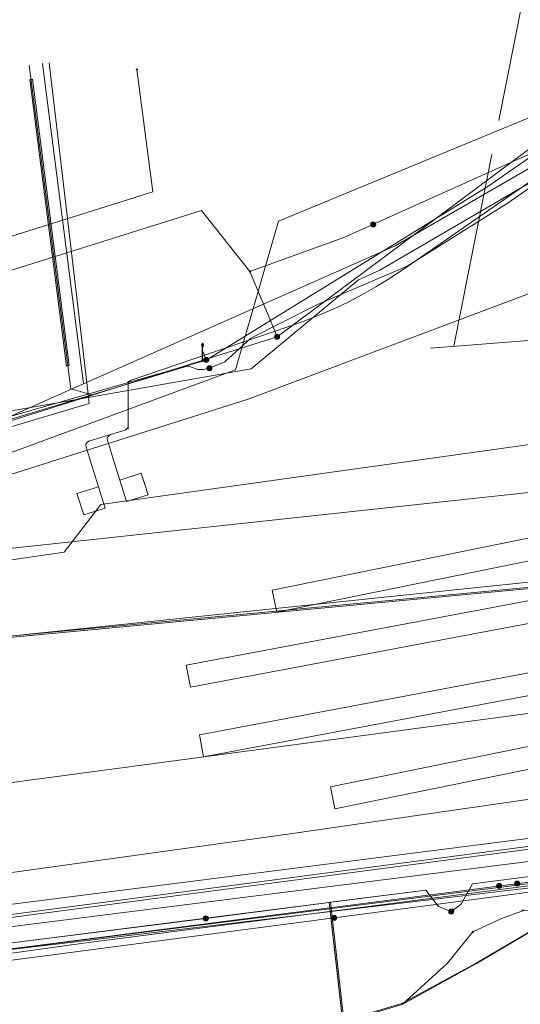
# Model space of a CAD drawing. Header units: metres. Extents: x 151922 to 154458, y 463415 to 464223.
# Tile 4 of 164: x 152000 to 152023, y 463547 to 463591. Entities that reach past the tile are written whole.
import ezdxf
from ezdxf.lldxf.tags import DXFTag

# ---------------------------------------------------------------- set-up
doc = ezdxf.new("R2010")
doc.units = ezdxf.units.M
doc.layers.get('0').update_dxf_attribs({"lineweight": 9})
for name, color, linetype, lineweight in [('B-PV-KL-DATA-G', 90, 'KL-DATA-SO', 9), ('B-PV-KL-DATA_DUCT-G', 90, 'Continuous', 9), ('B-PV-KL-DATA_HULPSTUK-S', 90, 'Continuous', 9), ('B-PV-KL-DATA_KABELBED-G', 90, 'Continuous', 9), ('B-PV-KL-ET_LS-G', 190, 'KL-LS-SO', 9), ('B-PV-KL-ET_LS-S', 190, 'Continuous', 9), ('B-PV-KL-ET_LS_HULPSTUK-S', 190, 'Continuous', 9), ('B-PV-KL-ET_LS_KABELBED-G', 190, 'Continuous', 9), ('B-PV-KL-ET_LS_MANTELBUIS-G', 190, 'Continuous', 9), ('B-PV-KL-ET_MS-G', 130, 'KL-MS-SO', 9), ('B-PV-KL-ET_MS_HULPSTUK-S', 130, 'Continuous', 9), ('B-PV-KL-GAS_LD-G', 50, 'KL-GAS_LD-SO', 9), ('B-PV-KL-WATER-G', 170, 'KL-WATER-SO', 9), ('B-PV-KL-WATER_HULPSTUK-S', 170, 'Continuous', 9), ('B-PV-KL-WATER_MANTELBUIS-G', 170, 'Continuous', 9), ('B-PV-RI-DRUK-G', 210, 'RI-PERS-SO', 9)]:
    doc.layers.add(name, color=color, linetype=linetype, lineweight=lineweight)
doc.styles.add('NLCS-ISO', font='txt')
doc.styles.get("Standard").update_dxf_attribs({"font": 'arial.ttf'})
tags = doc.linetypes.add('KL-DATA-SO', pattern='A,4,-1,[101,NLCS.SHX,S=0.5,R=0,X=0,Y=0],-1,4,-1,["D",Standard,S=1,R=0,X=-0.25,Y=-0.5],-1.5', length=12.5).pattern_tags.tags
tags[18] = DXFTag(74, 10)
tags = doc.linetypes.add('KL-GAS_LD-SO', pattern='A,4,-1,[69,NLCS.SHX,S=0.5,R=0,X=0,Y=0],-1,4,-1,["L",Standard,S=1,R=0,X=0.25,Y=-0.5],-2', length=13).pattern_tags.tags
tags[18] = DXFTag(74, 10)
tags = doc.linetypes.add('KL-LS-SO', pattern='A,4,-1,[103,NLCS.SHX,S=0.75,R=0,X=0,Y=0],-1,4,-1,["L",Standard,S=1,R=0,X=0,Y=-0.5],-2', length=13).pattern_tags.tags
tags[18] = DXFTag(74, 10)
tags = doc.linetypes.add('KL-MS-SO', pattern='A,4,-1,[103,NLCS.SHX,S=0.75,R=0,X=0,Y=0],-1,4,-1,["M",Standard,S=1,R=0,X=0,Y=-0.5],-2', length=13).pattern_tags.tags
tags[18] = DXFTag(74, 10)
doc.linetypes.add('KL-WATER-SO', pattern='A,7,-0.5,[168,NLCS.SHX,S=0.75,R=0,X=0.75,Y=0],-2', length=9.5)
tags = doc.linetypes.add('RI-PERS-SO', pattern='A,7,-2,["P",Standard,S=1.8,R=0,X=-0.5,Y=-0.9],-2,7,-2,[102,NLCS.SHX,S=1,R=180,X=0,Y=0],-2', length=22).pattern_tags.tags
tags[6] = DXFTag(74, 10)

# ---------------------------------------------------------------- blocks, each defined once
blk = doc.blocks.new('SKL-WTB_HULP_MOF-SO')
at = {"linetype": 'ByBlock', "lineweight": 18}
h = blk.add_hatch(color=0, dxfattribs=at)
h.dxf.hatch_style = 1
h.paths.add_polyline_path([(-0.5625, 0, 1), (0.5625, 0, 1)])
at = {"color": 0, "linetype": 'ByBlock', "lineweight": 18}
blk.add_circle((0, 0), 0.5625, dxfattribs=at)
at = {"color": 0, "linetype": 'ByBlock', "lineweight": 18, "style": 'NLCS-ISO', "flags": 1}
for tag, p in [('TYPE', (1.5, 0)), ('OMSCHRIJVING', (1.5, -3)), ('LABEL', (1.5, -1.5))]:
    blk.add_attdef(tag, p, '', height=1, dxfattribs=at)
blk = doc.blocks.new('SKL-WTB_HULP_OVERIG-SO')
at = {"color": 0, "linetype": 'ByBlock', "lineweight": 18}
for points in [[(-0.14, 0.14), (0.14, -0.14)], [(0.14, 0.14), (-0.14, -0.14)]]:
    blk.add_lwpolyline(points, dxfattribs=at)
at = {"color": 0, "linetype": 'ByBlock', "lineweight": 18, "style": 'NLCS-ISO', "flags": 1}
for tag, p in [('TYPE', (1.5, 0)), ('OMSCHRIJVING', (1.5, -3)), ('LABEL', (1.5, -1.5))]:
    blk.add_attdef(tag, p, '', height=1, dxfattribs=at)
blk = doc.blocks.new('SKL-ET_LS_MAST-SO')
for p, q in [((-0.05, 2.07), (0.05, 2.07)), ((-0.05, -2), (0.05, -2))]:
    blk.add_line(p, q)
for points in [[(-0.18, 1.76), (-0.22, 1.76), (-0.22, 1.84), (-0.18, 1.84), (-0.18, 1.79)], [(-0.18, 1.49), (-0.22, 1.49), (-0.22, 1.57), (-0.18, 1.57), (-0.18, 1.52)], [(-0.18, 1.79), (-0.05, 1.79)], [(-0.18, 1.76), (-0.05, 1.76)], [(-0.18, 1.52), (-0.05, 1.52)], [(-0.18, 1.49), (-0.05, 1.49)], [(-0.05, -2), (-0.05, 2.07)], [(0.05, -2), (0.05, 2.07)], [(0.18, 1.92), (0.05, 1.92)], [(0.18, 1.89), (0.05, 1.89)], [(0.18, 1.66), (0.05, 1.66)], [(0.18, 1.63), (0.05, 1.63)], [(0.18, 1.39), (0.05, 1.39)], [(0.18, 1.36), (0.05, 1.36)], [(0.18, 1.89), (0.22, 1.89), (0.22, 1.97), (0.18, 1.97), (0.18, 1.92)], [(0.18, 1.63), (0.22, 1.63), (0.22, 1.71), (0.18, 1.71), (0.18, 1.66)], [(0.18, 1.36), (0.22, 1.36), (0.22, 1.44), (0.18, 1.44), (0.18, 1.39)]]:
    blk.add_lwpolyline(points)

msp = doc.modelspace()

# ---------------------------------------------------------------- linework, layer by layer
at = {"layer": 'B-PV-KL-DATA-G', "ltscale": 0.5, "flags": 128}
for points in [[(152110.933, 463579.233), (152000, 463567.283), (151972.628, 463562.239), (151967.792, 463565.625), (151960.304, 463564.297)], [(152103.156, 463574.106), (152000, 463563.368)], [(152104.805, 463573.304), (152089.932, 463565.432), (152082.314, 463562.24), (152075.035, 463559.419), (152054.957, 463551.239), (152050.12, 463556.328), (152026.324, 463553.059), (152020.65, 463552.33), (152020.116, 463551.413), (152019.698, 463551.099), (152019.121, 463551.332), (152018.567, 463552.062), (152000, 463549.686), (151985.383, 463546.642), (151965.465, 463544.752), (151962.975, 463544.424), (151961.989, 463551.317), (151960.31, 463564.247), (151958.817, 463564.027)], [(151928.358, 463539.909), (151931.1, 463539.1), (151932.2, 463538.4), (151936, 463538), (151938.1, 463537.7), (151939.4, 463536.8), (151942, 463537.2), (151957.2, 463538.9), (151972.8, 463540.7), (151987, 463542), (151995.1, 463542.8), (152009.4, 463544.6), (152017.5, 463547), (152020.8, 463548.8), (152030, 463554.2), (152031.4, 463554.4), (152048, 463556.6), (152050.5, 463556), (152052.4, 463555.5), (152094.7, 463571.9), (152095.4, 463572.7), (152096.4, 463573), (152096.6, 463572), (152094.7, 463568.6), (152093.3, 463565.2), (152094.2, 463552.2), (152095.4, 463550.4)], [(151928.358, 463539.909), (151931.1, 463539.1), (151932.2, 463538.4), (151936, 463538), (151938.1, 463537.7), (151939.4, 463536.8), (151942, 463537.2), (151957.2, 463538.9), (151972.8, 463540.7), (151987, 463542), (151995.1, 463542.8), (152009.4, 463544.6), (152017.5, 463547), (152020.8, 463548.8), (152030, 463554.2), (152031.4, 463554.4), (152048, 463556.6), (152050.5, 463556), (152052.4, 463555.5), (152094.7, 463571.9), (152095.4, 463572.7), (152096.4, 463573), (152096.6, 463572), (152094.7, 463568.6), (152093.3, 463565.2), (152094.2, 463552.2), (152095.4, 463550.4)], [(151928.069, 463541.336), (151973.6, 463547.1), (152031.404, 463554.374)], [(151928.357, 463539.913), (151931.12, 463539.062), (151932.205, 463538.369), (151935.971, 463537.998), (151938.077, 463537.691), (151939.411, 463536.826), (151941.988, 463537.225), (151957.185, 463538.876), (151972.798, 463540.652), (151987.025, 463541.958), (151995.054, 463542.824), (152009.436, 463544.579), (152017.501, 463546.963), (152020.827, 463548.782), (152029.992, 463554.19), (152031.4, 463554.376)], [(152014.48, 463550.82), (152041.597, 463554.389), (152057.748, 463553.468), (152066.682, 463541.071), (152077.019, 463523.968), (152087.534, 463506.943), (152091.849, 463500), (152093.106, 463497.736), (152094.94, 463494.31), (152095.722, 463493.57), (152101.301, 463481.645)], [(152014.48, 463550.82), (152000, 463548.924), (151985.39, 463546.592), (151965.471, 463544.702), (151928.365, 463539.872)], [(152014.48, 463550.82), (152014.342, 463550.751), (152020.087, 463500), (152027.228, 463484.896), (152027.255, 463484.251), (152027.41, 463483.624), (152027.688, 463483.041), (152028.078, 463482.525), (152028.563, 463482.098), (152031.41, 463475.877), (152031.671, 463470.855)]]:
    msp.add_lwpolyline(points, dxfattribs=at)
at = {"layer": 'B-PV-KL-DATA_DUCT-G', "ltscale": 0.5, "flags": 128}
for points in [[(152025.995, 463552.399), (152025.748, 463552.366), (152025.752, 463551.626), (152024.668, 463551.621), (152024.661, 463551.145), (152022.964, 463551.171), (152021.904, 463550.778), (152020.654, 463550.203)], [(151928.342, 463539.989), (151932.205, 463538.37), (151936.296, 463537.319), (151939.411, 463536.826), (151942.584, 463537.29), (151965.063, 463539.772), (151995.196, 463542.878), (152009.435, 463544.579), (152017.501, 463546.963), (152019.524, 463548.809), (152020.654, 463550.203), (152021.904, 463550.778), (152022.964, 463551.171), (152024.661, 463551.145), (152024.668, 463551.621), (152024.797, 463551.622)], [(151928.342, 463539.989), (151932.205, 463538.37), (151936.296, 463537.319), (151939.411, 463536.826), (151942.584, 463537.29), (151965.063, 463539.772), (151995.196, 463542.878), (152009.435, 463544.579), (152017.501, 463546.963), (152019.524, 463548.809), (152020.654, 463550.203), (152021.904, 463550.778), (152022.964, 463551.171), (152022.827, 463551.173)], [(151928.342, 463539.989), (151932.205, 463538.37), (151936.296, 463537.319), (151939.411, 463536.826), (151942.584, 463537.29), (151965.063, 463539.772), (151995.196, 463542.878), (152009.435, 463544.579), (152017.501, 463546.963), (152019.524, 463548.809), (152020.654, 463550.203)]]:
    msp.add_lwpolyline(points, dxfattribs=at)
at = {"layer": 'B-PV-KL-DATA_KABELBED-G', "ltscale": 0.5, "flags": 128}
for points in [[(152011.93, 463576.721), (152022.383, 463584.499), (152033.803, 463592.997)], [(152032.909, 463589.233), (152032.901, 463589.229), (152016.517, 463579.681), (152015.567, 463579.249), (152010.772, 463575.288), (152003.167, 463573.955), (152000, 463573.4), (151961.855, 463566.716), (151952.856, 463564.381), (151951.335, 463564.159), (151951.315, 463564.156), (151941.734, 463562.759), (151939.385, 463562.434), (151939.1, 463562.394), (151928.593, 463560.941), (151927.607, 463560.804), (151924.182, 463560.33)], [(152032.909, 463589.232), (152032.901, 463589.229), (152022.383, 463584.499), (152014.903, 463581.135), (152010.712, 463579.624)], [(151993.422, 463577.589), (151994.088, 463579.312), (152006.387, 463583.175), (152005.678, 463588.633)], [(152011.93, 463576.724), (152010.712, 463579.624), (152008.554, 463582.347), (152000, 463579.657), (151993.422, 463577.589)], [(151924.443, 463559.04), (151925.189, 463559.136), (151925.917, 463559.248), (151925.917, 463559.248), (151926.251, 463559.299), (151928.754, 463559.685), (151936.516, 463560.881), (151939.209, 463561.255), (151939.518, 463561.298), (151951.056, 463562.903), (151951.493, 463562.97), (151951.516, 463562.973), (151953.112, 463563.218), (151978.072, 463567.853), (151988.549, 463570.097), (151996.418, 463571.825), (152003.167, 463573.955), (152011.93, 463576.721)], [(152039.989, 463574.271), (152039.972, 463574.269), (152004.08, 463569.247), (152002.433, 463567.115), (152000, 463566.764), (151960.777, 463561.118), (151925.104, 463555.774)], [(152032.346, 463561.157), (151998.099, 463556.579)], [(151928.306, 463539.942), (151958.896, 463543.89), (151983.853, 463546.961), (152000, 463549.23), (152003.307, 463549.696), (152026.376, 463552.663), (152034.27, 463553.747), (152034.774, 463553.816)], [(151928.246, 463540.235), (151931.809, 463540.645), (151999.595, 463549.378), (152002.391, 463549.739), (152024.888, 463552.637), (152027.461, 463552.969)], [(152022.964, 463551.171), (152021.904, 463550.778)], [(152020.654, 463550.203), (152021.904, 463550.778)], [(151928.342, 463539.989), (151932.205, 463538.37), (151936.296, 463537.319), (151939.411, 463536.826), (151942.584, 463537.29), (151965.063, 463539.772), (151995.196, 463542.878), (152009.435, 463544.579), (152017.501, 463546.963), (152019.524, 463548.809), (152020.654, 463550.203)]]:
    msp.add_lwpolyline(points, dxfattribs=at)
at = {"layer": 'B-PV-KL-ET_LS-G', "ltscale": 0.5, "flags": 128}
for points in [[(152070.065, 463804.273), (152057.911, 463750), (152033.244, 463643.969), (152021.81, 463586.35)], [(152008.916, 463575.311), (152009.606, 463575.594), (152010.755, 463576.654), (152013.734, 463578.158), (152017.737, 463579.86), (152022.233, 463582.679), (152027.516, 463586.371), (152038.615, 463594.088), (152043.509, 463596.536), (152044.829, 463597.641), (152045.219, 463598.659), (152045.131, 463599.429), (152039.759, 463615.778), (152039.223, 463619.8), (152039.068, 463625.748), (152039.841, 463633.782), (152043.062, 463647.993), (152043.056, 463648.276), (152047.475, 463669.43), (152047.485, 463670.472), (152047.433, 463670.712), (152047.282, 463670.932), (152046.957, 463671.172), (152045.207, 463671.466), (152044.782, 463671.773), (152044.762, 463672.456), (152044.87, 463673.01)], [(152072.941, 463601.332), (152065.725, 463597.6), (152064.976, 463597.29), (152064.184, 463597.119), (152063.373, 463597.091), (152062.571, 463597.207), (152061.802, 463597.465), (152061.091, 463597.855), (152054.785, 463594.736), (152054.637, 463593.853), (152054.335, 463593.009), (152053.89, 463592.232), (152053.314, 463591.544), (152052.627, 463590.969), (152051.849, 463590.524), (152049.828, 463589.601), (152023.846, 463578.899), (152010.647, 463573.931), (152000, 463570.563), (151984.768, 463565.966), (151978.359, 463564.474), (151971.938, 463563.029), (151965.491, 463561.627), (151962.256, 463560.943), (151955.777, 463559.609), (151949.754, 463558.414), (151944.188, 463557.348), (151938.616, 463556.317), (151933.374, 463555.521), (151928.122, 463554.788), (151925.417, 463554.446)], [(152045.986, 463599.098), (152044.029, 463598.087), (152034.523, 463592.596), (152021.329, 463583.416), (152008.769, 463575.678), (151983.801, 463568.511), (151972.614, 463565.816)], [(151968.038, 463545.288), (151998.556, 463549.233), (152033.094, 463553.326), (152032.857, 463556.598), (152049.073, 463558.673), (152039.325, 463589.668)], [(152000.882, 463588.819), (152002.737, 463574.401), (152003.67, 463574.132)], [(152021.511, 463584.843), (152019.815, 463576.295)], [(152132.253, 463581.444), (152105.819, 463582.545), (152050.975, 463578.724), (152018.77, 463576.213)], [(152008.769, 463575.678), (152008.638, 463576.044)], [(152008.916, 463575.311), (152008.633, 463575.264), (152008.401, 463575.264), (152007.996, 463575.4), (152007.919, 463575.404), (152003.67, 463574.132), (151999.679, 463572.922), (151984.286, 463567.804), (151981.452, 463567.12), (151978.61, 463566.468), (151975.76, 463565.846), (151972.904, 463565.257), (151970.041, 463564.699), (151967.383, 463564.21), (151964.721, 463563.749), (151962.053, 463563.316), (151959.381, 463562.91), (151956.705, 463562.531), (151956.528, 463562.55), (151956.357, 463562.6), (151956.198, 463562.68), (151956.056, 463562.788), (151955.935, 463562.919), (151955.84, 463563.07), (151955.773, 463563.234)], [(151984.976, 463550.68), (152000, 463552.831), (152012.52, 463554.57), (152030.182, 463557.119), (152059.459, 463561.735)]]:
    msp.add_lwpolyline(points, dxfattribs=at)
at = {"layer": 'B-PV-KL-ET_LS_KABELBED-G', "ltscale": 0.5, "flags": 128}
for points in [[(152004.501, 463572.358), (152005.151, 463572.559), (152005.208, 463572.587), (152005.253, 463572.631), (152005.282, 463572.688), (152005.292, 463572.75), (152005.29, 463574.59), (152005.328, 463574.707), (152005.426, 463574.779), (152012.416, 463577.16), (152013.095, 463577.397), (152013.765, 463577.658), (152014.425, 463577.943), (152015.074, 463578.251), (152015.712, 463578.583), (152016.337, 463578.938), (152016.949, 463579.314), (152017.547, 463579.713), (152035.767, 463592.336), (152036.464, 463592.81), (152037.168, 463593.273)], [(152003.595, 463571.222), (152003.412, 463571.81), (152003.404, 463571.888), (152003.426, 463571.963), (152003.475, 463572.024), (152003.544, 463572.061), (152004.501, 463572.358)], [(152004.553, 463571.519), (152004.369, 463572.107), (152004.361, 463572.185), (152004.383, 463572.259), (152004.432, 463572.32), (152004.501, 463572.358)], [(152004.924, 463570.333), (152004.553, 463571.519)], [(152003.965, 463570.034), (152003.595, 463571.222)], [(152004.924, 463570.333), (152005.221, 463569.378), (152006.176, 463569.676), (152005.878, 463570.631), (152004.924, 463570.333)], [(152003.308, 463568.782), (152004.263, 463569.079), (152003.965, 463570.034), (152003.01, 463569.737), (152003.308, 463568.782)], [(152011.916, 463564.437), (152011.717, 463565.417), (152031.314, 463569.408), (152031.514, 463568.428), (152011.916, 463564.437)], [(152008.069, 463561.1), (152027.724, 463564.802), (152027.538, 463565.785), (152007.884, 463562.083), (152008.069, 463561.1)], [(152008.469, 463558.975), (152008.655, 463557.992), (152028.309, 463561.694), (152028.124, 463562.677), (152008.469, 463558.975)], [(152014.509, 463555.686), (152014.31, 463556.666), (152033.908, 463560.657), (152034.107, 463559.677), (152014.509, 463555.686)], [(151995.014, 463552.12), (151995.402, 463549.049), (151995.426, 463548.975), (151995.477, 463548.916), (151995.547, 463548.881), (151995.625, 463548.875), (152031.337, 463553.379), (152033.159, 463553.575), (152034.987, 463553.704), (152052.188, 463554.601)]]:
    msp.add_lwpolyline(points, dxfattribs=at)
at = {"layer": 'B-PV-KL-ET_LS_MANTELBUIS-G', "ltscale": 0.5, "flags": 128}
for points in [[(152000.903, 463588.176), (152002.545, 463575.413), (152002.667, 463575.429), (152001.025, 463588.192), (152000.903, 463588.176)], [(152005.292, 463572.603), (152005.288, 463574.733)]]:
    msp.add_lwpolyline(points, dxfattribs=at)
at = {"layer": 'B-PV-KL-ET_MS-G', "ltscale": 0.5, "flags": 128}
for points in [[(152103.447, 463573.092), (152000, 463563.368), (151925.66, 463553.244)], [(151925.67, 463553.195), (152000, 463563.317), (152103.454, 463573.042)], [(152090.979, 463566.088), (152089.932, 463565.432), (152082.314, 463562.24), (152075.035, 463559.419), (152054.957, 463551.239), (152050.12, 463556.328), (152026.324, 463553.059), (152020.65, 463552.33), (152020.116, 463551.413), (152019.698, 463551.099)], [(152019.698, 463551.099), (152019.121, 463551.332), (152018.567, 463552.062), (152014.306, 463551.514), (152020.138, 463500), (152027.228, 463484.896), (152027.255, 463484.251), (152027.41, 463483.624), (152027.688, 463483.041), (152028.078, 463482.525), (152028.563, 463482.098), (152031.41, 463475.877), (152031.671, 463470.855)], [(152008.748, 463550.799), (152014.256, 463551.507), (152020.087, 463500), (152027.178, 463484.884), (152027.205, 463484.244), (152027.363, 463483.607), (152027.645, 463483.015), (152028.041, 463482.491), (152028.522, 463482.068), (152031.36, 463475.866), (152031.621, 463470.847)], [(152008.748, 463550.799), (152000, 463549.686), (151985.383, 463546.642), (151965.465, 463544.752), (151930.255, 463540.111), (151928.366, 463539.869)]]:
    msp.add_lwpolyline(points, dxfattribs=at)
at = {"layer": 'B-PV-KL-GAS_LD-G', "ltscale": 0.5, "flags": 128}
for points in [[(151924.4, 463559.472), (151929.389, 463559.558), (151934.549, 463559.886), (151939.689, 463560.453), (151941.637, 463560.731), (151948.08, 463561.885), (151952.976, 463562.74), (151958.898, 463563.745), (151963.22, 463564.459), (151970.663, 463565.755), (151978.068, 463567.252), (151985.43, 463568.95), (151992.743, 463570.848), (151998.51, 463572.495), (152002.15, 463574.111), (152017.19, 463580.771), (152034.619, 463590.84)], [(152001.468, 463588.893), (152003.304, 463574.622)]]:
    msp.add_lwpolyline(points, dxfattribs=at)
at = {"layer": 'B-PV-KL-WATER-G', "ltscale": 0.5, "flags": 128}
for points in [[(152074.174, 463529.33), (152054.61, 463560.132), (152038.164, 463592.676), (152011.999, 463581.864), (152010.079, 463575.238), (152000, 463571.531)], [(152003.522, 463574.034), (152001.765, 463588.931)], [(151987.742, 463568.779), (151987.725, 463569.029), (152003.557, 463573.736), (152003.522, 463574.034)]]:
    msp.add_lwpolyline(points, dxfattribs=at)
at = {"layer": 'B-PV-KL-WATER_MANTELBUIS-G', "ltscale": 0.5, "flags": 128}
msp.add_lwpolyline([(152001.8, 463588.633), (152001.765, 463588.931)], dxfattribs=at)
at = {"layer": 'B-PV-RI-DRUK-G', "ltscale": 0.5, "flags": 128}
for points in [[(151924.554, 463558.709), (151951.47, 463562.31), (151971.828, 463568.799), (151973.218, 463568.413), (151978.048, 463548.069), (152054.031, 463558.067), (152096.055, 463494.031), (152101.88, 463481.734)], [(152101.75, 463481.714), (152095.945, 463493.969), (152053.969, 463557.933), (151977.952, 463547.931), (151973.114, 463568.313), (151971.83, 463568.669), (151951.498, 463562.188), (151924.579, 463558.587)], [(151976.91, 463548.47), (152055.19, 463558.44)]]:
    msp.add_lwpolyline(points, dxfattribs=at)

# ---------------------------------------------------------------- block references
at = {"layer": 'B-PV-KL-DATA_HULPSTUK-S', "xscale": 0.2, "yscale": 0.2, "zscale": 0.2}
for name, p in [('SKL-WTB_HULP_OVERIG-SO', (152005.678, 463588.633)), ('SKL-WTB_HULP_MOF-SO', (152016.218, 463581.726)), ('SKL-WTB_HULP_OVERIG-SO', (152010.712, 463579.624)), ('SKL-WTB_HULP_MOF-SO', (152011.928, 463576.72)), ('SKL-WTB_HULP_OVERIG-SO', (152011.93, 463576.724)), ('SKL-WTB_HULP_OVERIG-SO', (152011.93, 463576.721)), ('SKL-WTB_HULP_OVERIG-SO', (152011.93, 463576.721)), ('SKL-WTB_HULP_MOF-SO', (152021.829, 463552.243)), ('SKL-WTB_HULP_MOF-SO', (152022.639, 463552.347)), ('SKL-WTB_HULP_MOF-SO', (152014.48, 463550.82)), ('SKL-WTB_HULP_OVERIG-SO', (152020.654, 463550.203))]:
    msp.add_blockref(name, p, dxfattribs=at)
at = {"layer": 'B-PV-KL-ET_LS-S', "xscale": 0.2, "yscale": 0.2, "zscale": 0.2}
msp.add_blockref('SKL-ET_LS_MAST-SO', (152008.601, 463576.015), dxfattribs=at)
at = {"layer": 'B-PV-KL-ET_LS_HULPSTUK-S', "xscale": 0.2, "yscale": 0.2, "zscale": 0.2}
for p in [(152008.774, 463575.683), (152008.916, 463575.311)]:
    msp.add_blockref('SKL-WTB_HULP_MOF-SO', p, dxfattribs=at)
at = {"layer": 'B-PV-KL-ET_MS_HULPSTUK-S', "xscale": 0.2, "yscale": 0.2, "zscale": 0.2}
for p in [(152008.748, 463550.799), (152019.698, 463551.099)]:
    msp.add_blockref('SKL-WTB_HULP_MOF-SO', p, dxfattribs=at)
at = {"layer": 'B-PV-KL-WATER_HULPSTUK-S', "xscale": 0.2, "yscale": 0.2, "zscale": 0.2}
msp.add_blockref('SKL-WTB_HULP_OVERIG-SO', (152003.522, 463574.034), dxfattribs=at)

doc.saveas('drawing.dxf')
